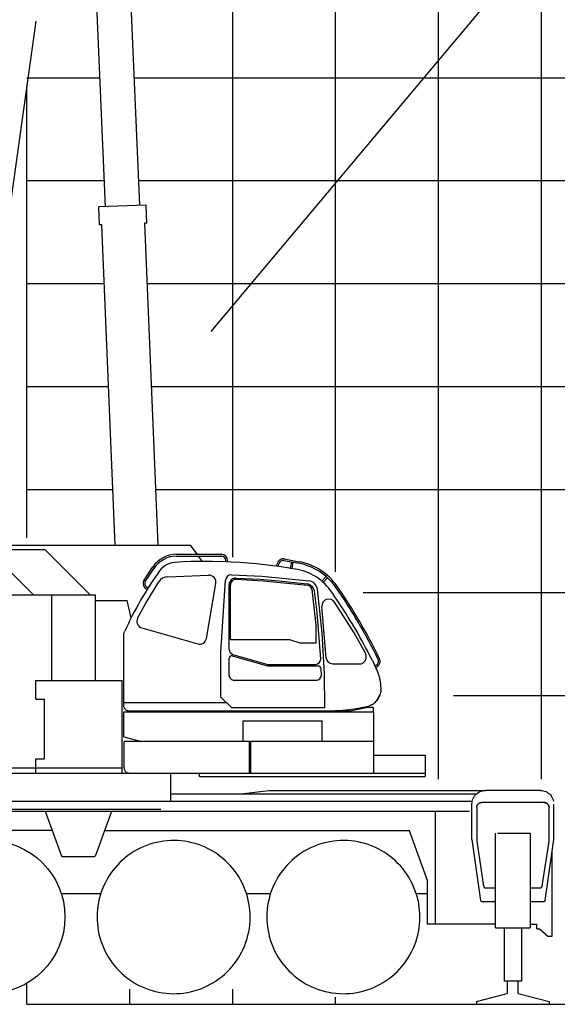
# Model space of a CAD drawing. Extents: x -439399 to 62702, y -349596 to 51651.
# Tile 26 of 63: x -243853 to -238628, y -107206 to -97643. Entities that reach past the tile are written whole.
import ezdxf

# ---------------------------------------------------------------- set-up
doc = ezdxf.new("R2010")
doc.units = 0
doc.layers.get('0').update_dxf_attribs({"linetype": 'CONTINUOUS'})

msp = doc.modelspace()

# ---------------------------------------------------------------- linework, layer by layer
at = {"color": 252, "linetype": 'Continuous'}
for p, q in [((-238782.294651, -105019.450359), (-238782.294651, -63041.318615)), ((-239782.294651, -105019.450359), (-239782.294651, -70156.688751)), ((-240782.294651, -103005.281647), (-240782.294651, -76194.381938)), ((-241782.294651, -102863.162735), (-241782.294651, -82900.201975)), ((-243782.294651, -98206.298473), (-243072.680646, -98206.298473)), ((-242742.398793, -98206.298473), (-128782.294651, -98206.298473)), ((-243782.294651, -99206.298473), (-243030.77137, -99206.298473)), ((-242700.489517, -99206.298473), (-128782.294651, -99206.298473)), ((-243782.294651, -100206.298473), (-243030.891142, -100206.298473)), ((-242616.535555, -100206.298473), (-128782.294651, -100206.298473)), ((-243782.294651, -101206.298473), (-242988.981867, -101206.298473)), ((-242574.62628, -101206.298473), (-128782.294651, -101206.298473)), ((-243782.294651, -102206.298473), (-242947.072591, -102206.298473)), ((-242532.717004, -102206.298473), (-128782.294651, -102206.298473)), ((-240514.849439, -103206.298473), (-128782.294651, -103206.298473)), ((-239635.803416, -104206.298473), (-128782.294651, -104206.298473)), ((-242782.294651, -107206.298473), (-242782.294651, -107058.774404)), ((-241782.294651, -107206.298473), (-241782.294651, -107058.774404)), ((-240782.294651, -107206.298473), (-240782.294651, -107136.47024))]:
    msp.add_line(p, q, dxfattribs=at)
at = {"color": 151, "linetype": 'Continuous'}
for p, q in [((-216581.58112, -70384.839844), (-241995.395368, -100671.844396)), ((-245173.439851, -102747.569985), (-242194.294676, -102747.569985)), ((-244963.317792, -102788.170082), (-243608.997733, -102788.170082)), ((-243166.998212, -103230.170082), (-243608.99742, -102788.170082)), ((-242128.153415, -102835.758217), (-242194.294676, -102747.569985)), ((-242328.344578, -102853.758217), (-241889.318248, -102853.758217)), ((-242327.50858, -102835.758217), (-241892.419639, -102835.758217)), ((-242076.307321, -102904.886252), (-242114.653397, -102853.758217)), ((-241851.34592, -102908.314524), (-241851.34592, -102894.758634)), ((-241833.349338, -102909.091957), (-241833.349338, -102894.828518)), ((-241285.464585, -102895.758122), (-241140.365685, -102922.831011)), ((-241282.499272, -102880.062192), (-241137.527271, -102907.111266)), ((-243718.69663, -103230.170082), (-243968.470774, -102980.395904)), ((-242644.342574, -103085.982845), (-242558.625407, -102957.914824)), ((-242629.458527, -103096.22254), (-242539.581416, -102961.064025)), ((-241980.900486, -102905.009926), (-242042.347629, -102904.632973)), ((-241851.368119, -102908.313565), (-241980.900486, -102905.009926)), ((-241795.63657, -102910.721108), (-241851.368119, -102908.313565)), ((-241355.015973, -102951.650644), (-241349.09818, -102920.345643)), ((-241339.116313, -102953.606396), (-241334.52187, -102929.302073)), ((-241151.292698, -102984.663002), (-241222.613182, -102972.342784)), ((-241221.684533, -102972.503203), (-241209.8441, -102909.867567)), ((-241205.929502, -102975.224798), (-241194.128877, -102912.79975)), ((-242415.840957, -103052.868167), (-242018.253785, -103037.603736)), ((-241897.347629, -103789.23122), (-241852.355846, -103086.747726)), ((-241795.503445, -103035.126334), (-241500.700616, -103046.916276)), ((-241749.438445, -103065.889832), (-241516.228976, -103078.528594)), ((-241744.975433, -103078.316812), (-241486.662633, -103094.16051)), ((-241516.228976, -103078.528594), (-241335.75895, -103093.333503)), ((-241500.700616, -103046.916276), (-241040.308266, -103094.641114)), ((-240915.38055, -103096.007771), (-240874.328271, -103051.53538)), ((-240902.336957, -103108.414888), (-240860.952014, -103063.582344)), ((-242628.334357, -103308.750168), (-242499.746293, -103101.663895)), ((-242627.952865, -103168.073588), (-242615.106522, -103176.616285)), ((-242618.021082, -103153.062913), (-242605.511776, -103161.38124)), ((-242039.000852, -103653.311322), (-241946.919403, -103119.060435)), ((-241817.347629, -103759.6068), (-241817.347629, -103130.218339)), ((-241804.347629, -103664.632973), (-241804.347629, -103134.158971)), ((-241486.662633, -103094.16051), (-241052.602869, -103136.578091)), ((-241335.75895, -103093.333503), (-241060.363211, -103123.6103)), ((-240970.347629, -103525.122276), (-241009.710816, -103178.799391)), ((-240912.524757, -103600.736548), (-240960.058227, -103175.274816)), ((-246131.294651, -103230.170082), (-243117.594639, -103230.170082)), ((-243540.594639, -104061.670082), (-243540.594639, -103230.170082)), ((-243117.594639, -104061.670082), (-243117.594639, -103230.170082)), ((-240962.923731, -103401.377235), (-240988.357328, -103194.690488)), ((-243117.594639, -103284.570107), (-242808.424711, -103284.570107)), ((-242769.523408, -103451.422859), (-242808.424711, -103284.570107)), ((-242706.74252, -103454.447245), (-242628.334357, -103308.750167)), ((-240874.127923, -103843.593263), (-240916.636647, -103344.012858)), ((-240603.011963, -103596.923658), (-240792.434863, -103301.784107)), ((-240927.706939, -103852.892873), (-240962.923731, -103401.377236)), ((-242666.200734, -103550.625582), (-242123.458347, -103706.246254)), ((-240970.347629, -103694.632973), (-240970.347629, -103525.122276)), ((-242842.347629, -104304.633034), (-242842.347629, -103627.575478)), ((-241804.347629, -103664.632973), (-241229.34755, -103664.632973)), ((-241229.34755, -103664.632973), (-241129.348115, -103694.632973)), ((-240889.829736, -103997.322193), (-240912.524757, -103600.736548)), ((-240493.590921, -103795.332534), (-240603.011963, -103596.923659)), ((-241129.348115, -103694.632973), (-240970.347629, -103694.632973)), ((-241897.347629, -104221.733096), (-241897.347629, -103789.23122)), ((-241817.347629, -104009.831976), (-241817.347629, -103845.860047)), ((-241789.058706, -103820.951722), (-241444.31101, -103919.672524)), ((-241781.38131, -103807.390115), (-241442.302905, -103905.021151)), ((-240425.64621, -103867.049388), (-240455.158642, -103808.831145)), ((-241444.31101, -103919.672524), (-240953.323279, -103919.672524)), ((-241442.302905, -103905.021151), (-240978.193363, -103904.878208)), ((-240921.31345, -104008.15934), (-240923.41786, -103948.540967)), ((-240814.253106, -103898.58976), (-240533.224439, -103898.58976)), ((-240401.79265, -103918.406665), (-240389.963108, -103912.850624)), ((-240395.040632, -103932.94392), (-240383.220883, -103927.205782)), ((-240886.205135, -104324.628823), (-240889.829736, -103997.322193)), ((-240368.717057, -103995.321615), (-240357.505272, -104036.440068)), ((-240357.505272, -104036.440068), (-240353.566868, -104054.460854)), ((-243697.293491, -104241.670082), (-243697.293491, -104061.670082)), ((-243697.293491, -104061.670082), (-242857.293491, -104061.670082)), ((-242857.293491, -104959.817147), (-242857.293491, -104061.670082)), ((-241774.613384, -104059.613564), (-240967.462502, -104059.613564)), ((-241794.451877, -104324.628823), (-241897.347629, -104221.73307)), ((-240342.469944, -104154.861244), (-240342.38655, -104144.770557)), ((-243697.293491, -104241.670082), (-243612.293491, -104241.670082)), ((-243612.293491, -104821.670082), (-243612.293491, -104241.670082)), ((-242842.347629, -104274.633034), (-241844.447727, -104274.633034)), ((-241794.451848, -104324.628823), (-240886.205135, -104324.628823)), ((-240466.136991, -104322.870034), (-240629.001531, -104356.921791)), ((-240413.536838, -104322.870034), (-240466.136991, -104322.870034)), ((-240419.565403, -104290.6652), (-240428.950168, -104296.104653)), ((-240413.536838, -104367.833046), (-240413.536838, -104322.870034)), ((-242843.536838, -104367.833046), (-242843.536838, -104603.530922)), ((-240412.194553, -104367.833046), (-242843.536838, -104367.833046)), ((-242782.140234, -104356.921791), (-240629.001531, -104356.921791)), ((-240412.194553, -104959.817147), (-240412.194553, -104367.833046)), ((-241681.694553, -104453.833046), (-240913.536838, -104453.833046)), ((-241681.694553, -104653.570107), (-241681.694553, -104453.833046)), ((-240913.536838, -104653.570107), (-240913.536838, -104453.833046)), ((-242842.217805, -104607.18539), (-242668.572812, -104653.570107)), ((-242838.994602, -104908.970101), (-242838.994602, -104653.570107)), ((-240412.194553, -104653.570107), (-242838.994602, -104653.570107)), ((-241621.294651, -104959.817147), (-241621.294651, -104653.570107)), ((-241608.094455, -104959.817147), (-241608.094455, -104653.570107)), ((-240412.194553, -104785.670082), (-239912.294651, -104785.670082)), ((-239912.294651, -104785.670082), (-239912.294651, -104994.170082)), ((-243697.293491, -104821.670082), (-243612.293491, -104821.670082)), ((-243697.293491, -104959.870034), (-243697.293491, -104821.670082)), ((-250099.294651, -104959.817147), (-239912.294651, -104959.817147)), ((-248100.709373, -104909.870034), (-242857.293491, -104909.870034)), ((-242383.684177, -105232.170082), (-242383.684177, -104960.570107)), ((-242105.492343, -104994.170082), (-242105.492343, -104959.817147)), ((-242105.492343, -104994.170082), (-239912.294651, -104994.170082)), ((-242383.684177, -105163.570084), (-239424.285901, -105163.570084)), ((-241703.903996, -105163.570084), (-241431.599938, -105129.170082)), ((-241431.599938, -105129.170082), (-239343.721018, -105129.170082)), ((-238792.294651, -105129.170082), (-239327.294651, -105129.170082)), ((-248313.600045, -105232.170082), (-239454.45383, -105232.170082)), ((-239457.294651, -105605.47007), (-239457.294651, -105259.170082)), ((-238757.794651, -105245.170082), (-239361.794651, -105245.170082)), ((-238662.294651, -105605.47007), (-238662.294651, -105261.079109)), ((-248312.294651, -105329.170082), (-239480.294651, -105329.170082)), ((-245481.294651, -105312.584297), (-242481.294651, -105312.584297)), ((-243607.165426, -105329.170082), (-243451.085392, -105757.996315)), ((-243113.503879, -105757.996315), (-242957.423919, -105329.170082)), ((-239811.294651, -106429.170082), (-239811.294651, -105329.170082)), ((-239411.794651, -105295.170082), (-239411.794651, -105620.170082)), ((-238707.794651, -105620.170082), (-238707.794651, -105295.170082)), ((-243538.739, -105517.170082), (-248088.843471, -105517.170082)), ((-243025.850312, -105517.170082), (-240061.857883, -105517.170082)), ((-240068.270243, -105517.170082), (-239889.082004, -106009.485321)), ((-239228.782444, -106462.170082), (-239228.782444, -105544.170082)), ((-239208.106174, -105544.170082), (-238890.806858, -105544.170082)), ((-238890.806858, -105544.170082), (-238890.806858, -106462.170082)), ((-239457.294651, -105605.47007), (-239373.511448, -106197.571144)), ((-239411.794651, -105620.170082), (-239344.403537, -106058.21122)), ((-238775.185764, -106058.21122), (-238707.794651, -105620.170082)), ((-238746.077854, -106197.571144), (-238662.294651, -105605.47007)), ((-238676.794651, -106543.170082), (-238676.794651, -105707.942466)), ((-243432.291538, -105771.155922), (-243132.297764, -105771.155922)), ((-239889.082004, -106429.170082), (-239889.082004, -106009.485321)), ((-243449.936876, -106129.170082), (-243060.764011, -106129.170082)), ((-241648.149597, -106129.170082), (-241414.655661, -106129.170082)), ((-239998.149597, -106129.170082), (-239889.082004, -106129.170082)), ((-239324.636448, -106075.170082), (-239228.782444, -106075.170082)), ((-238890.806858, -106075.170082), (-238794.952854, -106075.170082)), ((-239363.61008, -106206.170082), (-239228.782444, -106206.170082)), ((-238890.806858, -106206.170082), (-238755.979221, -106206.170082)), ((-239228.782444, -106429.170082), (-239889.082004, -106429.170082)), ((-238890.806858, -106429.170082), (-238826.794651, -106429.170082)), ((-238826.794651, -106473.170082), (-238826.794651, -106429.170082)), ((-239228.782444, -106462.170082), (-238890.806858, -106462.170082)), ((-239144.783909, -106462.169838), (-239144.783909, -106981.102306)), ((-238974.805393, -106462.16996), (-238974.805393, -106981.102306)), ((-238826.794651, -106473.170082), (-238802.127937, -106473.170082)), ((-238802.127937, -106473.170082), (-238720.461321, -106543.170082)), ((-238720.461321, -106543.170082), (-238676.794651, -106543.170082)), ((-238978.233127, -106981.102306), (-239144.783909, -106981.102306)), ((-239114.784397, -106981.102306), (-239114.784397, -107101.327623)), ((-239007.01926, -107100.781443), (-239007.01926, -106981.102306)), ((-243782.294651, -107206.298473), (-243782.294651, -107051.335376)), ((-239413.794651, -107180.268396), (-239114.784397, -107101.327623)), ((-239007.01926, -107100.781443), (-238705.794651, -107180.416066)), ((-239413.794651, -107180.268396), (-239413.794651, -107206.298473)), ((-238705.794651, -107180.416066), (-238705.794651, -107206.298473)), ((-239413.794651, -107206.298473), (-238705.794651, -107206.298473))]:
    msp.add_line(p, q, dxfattribs=at)
at = {"color": 161, "linetype": 'Continuous'}
for p, q in [((-243020.15843, -99459.534532), (-243206.149287, -95021.594365)), ((-242876.429579, -95008.181005), (-242690.455663, -99445.716928)), ((-242625.516574, -99442.995377), (-243085.109227, -99462.256573)), ((-242618.188884, -99617.841893), (-242625.516574, -99442.995377)), ((-243077.781536, -99637.103088), (-243085.109227, -99462.256573)), ((-243054.786097, -99636.139366), (-243077.781536, -99637.103088)), ((-242924.388294, -102747.569985), (-243054.786097, -99636.139366)), ((-242618.188884, -99617.841893), (-242641.157003, -99618.80447)), ((-242641.157003, -99618.80447), (-242510.032707, -102747.569985))]:
    msp.add_line(p, q, dxfattribs=at)
at = {"color": 10, "linetype": 'Continuous'}
msp.add_line((-244354.120053, -102363.705017), (-243692.908727, -97658.941967), dxfattribs=at)
at = {"color": 14, "linetype": 'Continuous'}
for p, q in [((-243782.294651, -102677.187041), (-243782.294651, -98294.955864)), ((-243782.294651, -107206.298473), (-243782.294651, -107002.259676)), ((-243782.294651, -107206.298473), (-128782.294651, -107206.298473))]:
    msp.add_line(p, q, dxfattribs=at)
at = {"color": 255, "linetype": 'Continuous'}
msp.add_line((-243782.294651, -107206.298473), (-128782.294651, -107206.298473), dxfattribs=at)
at = {"color": 151, "linetype": 'Continuous'}
for points in [[(-242042.351592, -102904.632949), (-242117.562473, -102905.194008), (-242192.869968, -102906.889565), (-242268.243137, -102909.724037), (-242305.945774, -102911.569496), (-242343.735813, -102913.705483)], [(-241357.265092, -102951.942487), (-241391.691623, -102947.139321), (-241472.222385, -102937.233559), (-241552.908909, -102928.635903), (-241633.724338, -102921.34977), (-241714.642795, -102915.376869), (-241795.636448, -102910.718666)], [(-241222.613162, -102972.34267), (-241231.201389, -102970.859047), (-241311.342502, -102958.349282), (-241357.265073, -102951.942356)], [(-240905.945163, -103104.982748), (-240927.137668, -103086.954262), (-240949.362522, -103070.089272), (-240972.523655, -103054.469643), (-240996.517063, -103040.170082), (-241021.232639, -103027.25309), (-241046.54636, -103015.768227), (-241072.334202, -103005.751869), (-241098.471653, -102997.225502), (-241124.832981, -102990.19767), (-241151.292698, -102984.663002)], [(-240866.496311, -103144.720497), (-240867.004123, -103144.11808), (-240885.881077, -103124.067787), (-240905.945163, -103104.982748)], [(-240833.08469, -103186.660805), (-240841.22092, -103175.559731), (-240849.660618, -103164.685951), (-240858.39719, -103154.04728), (-240867.424534, -103143.652016), (-240876.736057, -103133.507973), (-240886.32468, -103123.622719), (-240886.032932, -103123.9235)], [(-240740.153049, -103321.87809), (-240746.303196, -103312.578774), (-240767.652805, -103280.827797), (-240789.234104, -103249.256508), (-240811.045383, -103217.86686), (-240833.08469, -103186.660805)], [(-240455.158642, -103808.831145), (-240472.817356, -103774.648842), (-240490.722385, -103740.63517), (-240508.885227, -103706.765297), (-240527.304416, -103673.042519), (-240545.978245, -103639.469643), (-240564.904514, -103606.049599), (-240584.08176, -103572.785073), (-240603.50803, -103539.678627), (-240623.181125, -103506.733315), (-240643.099582, -103473.951332), (-240663.261448, -103441.335366), (-240683.664524, -103408.887856), (-240704.307102, -103376.611), (-240725.187229, -103344.507118), (-240741.035862, -103320.543373)], [(-242842.347629, -103627.575478), (-242842.207554, -103622.281166), (-242841.786411, -103616.990761), (-242841.084812, -103611.727211), (-242840.104343, -103606.505654), (-242838.847019, -103601.340004), (-242837.316868, -103596.248207), (-242834.965, -103589.85624), (-242832.189487, -103583.650795)], [(-240425.64621, -103867.049388), (-240387.853489, -103948.418007), (-240383.96262, -103957.248696), (-240380.245823, -103966.147499), (-240368.717057, -103995.321615)], [(-240355.785129, -104044.122597), (-240353.566868, -104054.460854), (-240351.765598, -104063.762368), (-240350.192112, -104072.789467), (-240350.153049, -104073.052162)], [(-240350.152789, -104073.052123), (-240347.926243, -104087.986733), (-240346.282688, -104101.770424), (-240342.38655, -104144.770557)], [(-240345.569065, -104178.597573), (-240348.926731, -104190.896279), (-240352.702366, -104201.495644), (-240356.952854, -104211.495827), (-240361.380344, -104220.64457), (-240366.031223, -104229.330605), (-240371.037082, -104237.882057), (-240376.258518, -104246.059181), (-240382.275852, -104254.621559)], [(-240382.275852, -104254.621559), (-240376.258518, -104246.059181), (-240371.037082, -104237.882057), (-240366.031223, -104229.330605), (-240361.380344, -104220.64457), (-240356.952854, -104211.495827), (-240354.752903, -104206.319802)], [(-240342.469944, -104154.861244), (-240343.49094, -104167.104286), (-240345.569065, -104178.597573)], [(-242817.041767, -104348.59842), (-242825.288425, -104342.248268), (-242829.717991, -104337.851357), (-242833.532444, -104332.984597), (-242835.959873, -104329.086525), (-242837.990085, -104325.04789), (-242840.46561, -104318.222084), (-242841.894138, -104311.351845), (-242842.347629, -104304.633034)], [(-240914.019961, -104356.921791), (-240788.01633, -104353.603493), (-240751.964573, -104351.756691), (-240715.844211, -104349.085366), (-240679.848606, -104345.639138), (-240579.961733, -104333.884366)], [(-240579.961733, -104333.884366), (-240517.98508, -104321.426186), (-240500.105442, -104317.618935), (-240482.301243, -104313.614784), (-240464.577366, -104309.415993)], [(-240428.950168, -104296.104653), (-240434.746311, -104298.950356), (-240440.611789, -104301.542885), (-240452.510715, -104305.973549), (-240464.578586, -104309.411354)], [(-240419.565403, -104290.6652), (-240411.423557, -104284.917641), (-240404.125217, -104278.86393), (-240395.629612, -104270.614113), (-240388.405002, -104262.455971), (-240382.275852, -104254.621559)], [(-242817.041767, -104348.59842), (-242808.842502, -104351.833901), (-242803.262424, -104353.427162), (-242782.140234, -104356.921791)], [(-242843.536838, -104603.530922), (-242843.499973, -104604.0933), (-242842.217805, -104607.18539)], [(-242838.994602, -104908.970101), (-242838.91904, -104911.850411), (-242838.296726, -104917.700936), (-242837.077854, -104923.34742), (-242835.322605, -104928.685005), (-242832.387058, -104934.996041), (-242828.83823, -104940.595864), (-242824.12241, -104946.184212), (-242818.934299, -104950.79966), (-242813.407566, -104954.478676), (-242806.596287, -104957.668404), (-242799.576023, -104959.673867), (-242792.447117, -104960.532295), (-242790.594578, -104960.570107)], [(-239457.294651, -105259.170082), (-239456.582737, -105245.581337), (-239454.45383, -105232.141518), (-239450.932346, -105218.997841), (-239446.055393, -105206.29435), (-239439.877659, -105194.170082), (-239432.466526, -105182.757973), (-239423.903049, -105172.183144), (-239414.281955, -105162.561196), (-239403.70676, -105153.997841), (-239392.294651, -105146.58683), (-239380.170627, -105140.409218), (-239367.466526, -105135.532753), (-239354.322971, -105132.010903), (-239340.883518, -105129.882241), (-239327.294651, -105129.170082)], [(-238792.294651, -105129.170082), (-238778.705784, -105129.882241), (-238765.26633, -105132.010903), (-238752.122776, -105135.532753), (-238739.418674, -105140.409218), (-238727.294651, -105146.58683), (-238715.882541, -105153.997841), (-238705.307346, -105162.561196), (-238695.686252, -105172.183144), (-238687.122776, -105182.757973), (-238679.711643, -105194.170082), (-238673.533909, -105206.29435), (-238668.656955, -105218.997841), (-238665.135471, -105232.141518), (-238664.771213, -105234.441754)], [(-239411.794651, -105295.170082), (-239411.716037, -105292.366555), (-239411.480198, -105289.571846), (-239411.088108, -105286.794777), (-239410.541233, -105284.044045), (-239409.840549, -105281.328316), (-239408.988987, -105278.656136), (-239407.988498, -105276.035897), (-239406.842991, -105273.475899), (-239405.555881, -105270.984139), (-239404.131077, -105268.568489), (-239402.572483, -105266.236519), (-239400.886448, -105263.995583), (-239399.076877, -105261.852761), (-239397.15012, -105259.814736), (-239395.112034, -105257.887978), (-239392.968967, -105256.078499), (-239390.728245, -105254.392037), (-239388.396213, -105252.83387), (-239385.980686, -105251.408913), (-239383.488987, -105250.121651), (-239380.928928, -105248.976113), (-239378.308811, -105247.97593), (-239375.636448, -105247.124214), (-239372.920627, -105246.423683), (-239370.170139, -105245.876534), (-239367.392795, -105245.484474), (-239364.598362, -105245.248757), (-239361.794651, -105245.170082)], [(-238707.794651, -105295.170082), (-238707.873264, -105292.366555), (-238708.109104, -105289.571846), (-238708.501194, -105286.794777), (-238709.048069, -105284.044045), (-238709.748752, -105281.328316), (-238710.600315, -105278.656136), (-238711.600803, -105276.035897), (-238712.746311, -105273.475899), (-238714.03342, -105270.984139), (-238715.458225, -105268.568489), (-238717.016819, -105266.236519), (-238718.702854, -105263.995583), (-238720.512424, -105261.852761), (-238722.439182, -105259.814736), (-238724.477268, -105257.887978), (-238726.620334, -105256.078499), (-238728.861057, -105254.392037), (-238731.193088, -105252.83387), (-238733.608616, -105251.408913), (-238736.100315, -105250.121651), (-238738.660373, -105248.976113), (-238741.280491, -105247.97593), (-238743.952854, -105247.124214), (-238746.668674, -105246.423683), (-238749.419162, -105245.876534), (-238752.196506, -105245.484474), (-238754.99094, -105245.248757), (-238757.794651, -105245.170082)], [(-238757.794651, -105245.170082), (-238754.99094, -105245.248757), (-238752.196506, -105245.484474), (-238749.419162, -105245.876534), (-238746.668674, -105246.423683), (-238743.952854, -105247.124214), (-238741.280491, -105247.97593), (-238738.660373, -105248.976113), (-238736.100315, -105250.121651), (-238733.608616, -105251.408913), (-238731.193088, -105252.83387), (-238728.861057, -105254.392037), (-238726.620334, -105256.078499), (-238724.477268, -105257.887978), (-238722.439182, -105259.814736), (-238720.512424, -105261.852761), (-238718.702854, -105263.995583), (-238717.016819, -105266.236519), (-238715.458225, -105268.568489), (-238714.03342, -105270.984139), (-238712.746311, -105273.475899), (-238711.600803, -105276.035897), (-238710.600315, -105278.656136), (-238709.748752, -105281.328316), (-238709.048069, -105284.044045), (-238708.501194, -105286.794777), (-238708.109104, -105289.571846), (-238707.873264, -105292.366555), (-238707.794651, -105295.170082)], [(-241704.373264, -106002.477455), (-241721.543186, -105972.703896), (-241740.069919, -105943.755043), (-241759.913791, -105915.692787), (-241781.032566, -105888.576821), (-241803.381077, -105862.465248), (-241826.911594, -105837.413552), (-241851.57407, -105813.47538), (-241877.315769, -105790.701699), (-241904.08176, -105769.141213), (-241931.814914, -105748.839821), (-241960.456028, -105729.84092), (-241989.944065, -105712.185097), (-242020.216037, -105695.909889), (-242051.207493, -105681.050148), (-242082.851902, -105667.637551), (-242115.082126, -105655.700722), (-242147.829197, -105645.265175), (-242181.023411, -105636.353066), (-242214.593601, -105628.983498), (-242248.468479, -105623.172219), (-242282.575412, -105618.931557), (-242316.842014, -105616.270668), (-242351.194797, -105615.195107), (-242385.560642, -105615.707192), (-242419.866184, -105617.805947), (-242454.038181, -105621.486733), (-242488.003757, -105626.74186), (-242521.690281, -105633.559975), (-242555.026096, -105641.926552), (-242587.939914, -105651.823769), (-242620.361545, -105663.230568), (-242652.221653, -105676.122475), (-242683.452488, -105690.472023), (-242713.987278, -105706.248635), (-242743.760837, -105723.418618), (-242772.70969, -105741.945351), (-242800.771946, -105761.789223), (-242827.887912, -105782.907997), (-242853.999485, -105805.256508), (-242879.051182, -105828.787087), (-242902.989353, -105853.449501), (-242925.763035, -105879.191201), (-242947.32352, -105905.957192), (-242967.624912, -105933.690346), (-242986.623813, -105962.33152), (-243004.279636, -105991.819557), (-243020.554844, -106022.09153), (-243035.414585, -106053.082863), (-243048.827182, -106084.727333), (-243060.764011, -106116.957558), (-243071.199558, -106149.704689), (-243080.111667, -106182.898781), (-243087.481235, -106216.469033), (-243093.292515, -106250.34391), (-243097.533176, -106284.450844), (-243100.194065, -106318.717446), (-243101.269626, -106353.070229), (-243100.757541, -106387.436074), (-243098.658787, -106421.741616), (-243094.978, -106455.913613), (-243089.722873, -106489.879189), (-243082.904758, -106523.565712), (-243074.538181, -106556.901528), (-243064.640964, -106589.815346), (-243053.234165, -106622.236977), (-243040.342258, -106654.097084), (-243025.99271, -106685.327919), (-243010.216099, -106715.862709)], [(-240054.373264, -106002.477455), (-240071.543186, -105972.703896), (-240090.070041, -105943.755043), (-240109.913791, -105915.692787), (-240131.032444, -105888.576821), (-240153.381077, -105862.465248), (-240176.911594, -105837.413552), (-240201.574192, -105813.47538), (-240227.315647, -105790.701699), (-240254.08176, -105769.141213), (-240281.814914, -105748.839821), (-240310.456028, -105729.84092), (-240339.944065, -105712.185097), (-240370.216037, -105695.909889), (-240401.207493, -105681.050148), (-240432.852024, -105667.637551), (-240465.082248, -105655.700722), (-240497.829319, -105645.265175), (-240531.023411, -105636.353066), (-240564.593723, -105628.983498), (-240598.468479, -105623.172219), (-240632.575412, -105618.931557), (-240666.842014, -105616.270668), (-240701.194797, -105615.195107), (-240735.560764, -105615.707192), (-240769.866184, -105617.805947), (-240804.038059, -105621.486733), (-240838.003635, -105626.74186), (-240871.690403, -105633.559975), (-240905.026096, -105641.926552), (-240937.939914, -105651.823769), (-240970.361545, -105663.230568), (-241002.221653, -105676.122475), (-241033.452366, -105690.472023), (-241063.987278, -105706.248635), (-241093.760715, -105723.418618), (-241122.70969, -105741.945351), (-241150.771946, -105761.789223), (-241177.887912, -105782.907997), (-241203.999485, -105805.256508), (-241229.051243, -105828.787087), (-241252.989475, -105853.449501), (-241275.762912, -105879.191201), (-241297.323459, -105905.957192), (-241317.624973, -105933.690346), (-241336.623752, -105962.33152), (-241354.279514, -105991.819557), (-241370.554905, -106022.09153), (-241385.414524, -106053.082863), (-241398.827121, -106084.727333), (-241410.763889, -106116.957558), (-241421.199436, -106149.704689), (-241430.111545, -106182.898781), (-241437.481174, -106216.469033), (-241443.292453, -106250.34391), (-241447.533176, -106284.450844), (-241450.194065, -106318.717446), (-241451.269748, -106353.070229), (-241450.757541, -106387.436074), (-241448.658909, -106421.741616), (-241444.978, -106455.913613), (-241439.722873, -106489.879189), (-241432.904758, -106523.565712), (-241424.538303, -106556.901528), (-241414.640842, -106589.815346), (-241403.234104, -106622.236977), (-241390.342258, -106654.097084), (-241375.992649, -106685.327919), (-241360.216037, -106715.862709)], [(-243451.085392, -105757.996315), (-243448.872287, -105762.33976), (-243445.674167, -105766.018837), (-243441.680973, -105768.814858), (-243437.129978, -105770.561806), (-243432.291538, -105771.155922)], [(-243132.297764, -105771.155922), (-243127.459324, -105770.561806), (-243122.908298, -105768.814858), (-243118.915134, -105766.018837), (-243115.717014, -105762.33976), (-243113.503879, -105757.996315)], [(-243010.216099, -106715.862709), (-242993.046116, -106745.636269), (-242974.519382, -106774.585121), (-242954.67551, -106802.647377), (-242933.556736, -106829.763344), (-242911.208225, -106855.874916), (-242887.677646, -106880.926674), (-242863.015232, -106904.864784), (-242837.273533, -106927.638466), (-242810.507541, -106949.198891), (-242782.774387, -106969.500405), (-242754.133274, -106988.499184), (-242724.645237, -107006.155068), (-242694.373264, -107022.430336), (-242663.381809, -107037.289955), (-242631.7374, -107050.702553), (-242599.507175, -107062.639443), (-242566.760105, -107073.07499), (-242533.565891, -107081.987099), (-242499.995701, -107089.356606), (-242466.120823, -107095.167885), (-242432.013889, -107099.408608), (-242397.747287, -107102.069496), (-242363.394504, -107103.145058), (-242329.02866, -107102.632973), (-242294.723118, -107100.534218), (-242260.55112, -107096.853432), (-242226.585544, -107091.598305), (-242192.899021, -107084.78019), (-242159.563205, -107076.413613), (-242126.649387, -107066.516396), (-242094.227756, -107055.109535), (-242062.367649, -107042.21769), (-242031.136814, -107027.86808), (-242000.602024, -107012.091469), (-241970.828464, -106994.921547), (-241941.879612, -106976.394814), (-241913.817356, -106956.550942), (-241886.701389, -106935.432167), (-241860.589817, -106913.083657), (-241835.538059, -106889.553139), (-241811.599949, -106864.890663), (-241788.826267, -106839.148964), (-241767.265842, -106812.382973), (-241746.964328, -106784.649819), (-241727.965549, -106756.008705), (-241710.309787, -106726.520668), (-241694.034397, -106696.248696), (-241679.174778, -106665.257241), (-241665.76218, -106633.612831), (-241653.825412, -106601.382607), (-241643.389866, -106568.635536), (-241634.477756, -106535.441323), (-241627.108127, -106501.871132), (-241621.296848, -106467.996254), (-241617.056125, -106433.889321), (-241614.395237, -106399.622719), (-241613.319553, -106365.269936), (-241613.83176, -106330.904091), (-241615.930393, -106296.598549), (-241619.611301, -106262.426552), (-241624.866428, -106228.460976), (-241631.684543, -106194.774452), (-241640.050998, -106161.438637), (-241649.948459, -106128.524819), (-241661.355198, -106096.103249), (-241674.247043, -106064.24308), (-241688.596653, -106033.012245), (-241704.373264, -106002.477455)], [(-241360.216037, -106715.862709), (-241343.046116, -106745.636269), (-241324.51926, -106774.585121), (-241304.67551, -106802.647377), (-241283.556858, -106829.763344), (-241261.208225, -106855.874916), (-241237.677707, -106880.926674), (-241213.01511, -106904.864784), (-241187.273655, -106927.638466), (-241160.507541, -106949.198891), (-241132.774387, -106969.500405), (-241104.133274, -106988.499184), (-241074.645237, -107006.155068), (-241044.373264, -107022.430336), (-241013.381809, -107037.289955), (-240981.737278, -107050.702553), (-240949.507053, -107062.639443), (-240916.759983, -107073.07499), (-240883.565891, -107081.987099), (-240849.995578, -107089.356606), (-240816.120823, -107095.167885), (-240782.013889, -107099.408608), (-240747.747287, -107102.069496), (-240713.394504, -107103.145058), (-240679.028537, -107102.632973), (-240644.723118, -107100.534218), (-240610.551243, -107096.853432), (-240576.585666, -107091.598305), (-240542.898899, -107084.78019), (-240509.563205, -107076.413613), (-240476.649387, -107066.516396), (-240444.227756, -107055.109535), (-240412.367649, -107042.21769), (-240381.136936, -107027.86808), (-240350.602024, -107012.091469), (-240320.828586, -106994.921547), (-240291.879612, -106976.394814), (-240263.817356, -106956.550942), (-240236.701389, -106935.432167), (-240210.589817, -106913.083657), (-240185.538059, -106889.553139), (-240161.599827, -106864.890663), (-240138.826389, -106839.148964), (-240117.265842, -106812.382973), (-240096.964328, -106784.649819), (-240077.965549, -106756.008705), (-240060.309787, -106726.520668), (-240044.034397, -106696.248696), (-240029.174778, -106665.257241), (-240015.76218, -106633.612831), (-240003.825412, -106601.382607), (-239993.389866, -106568.635536), (-239984.477756, -106535.441323), (-239977.108127, -106501.871132), (-239971.296848, -106467.996254), (-239967.056125, -106433.889321), (-239964.395237, -106399.622719), (-239963.319553, -106365.269936), (-239963.83176, -106330.904091), (-239965.930393, -106296.598549), (-239969.611301, -106262.426552), (-239974.866428, -106228.460976), (-239981.684543, -106194.774452), (-239990.050998, -106161.438637), (-239999.948459, -106128.524819), (-240011.355198, -106096.103249), (-240024.247043, -106064.24308), (-240038.596653, -106033.012245), (-240054.373264, -106002.477455)], [(-239344.403537, -106058.21122), (-239344.056858, -106059.949074), (-239343.557834, -106061.649391), (-239342.909885, -106063.298867), (-239342.118381, -106064.884438), (-239341.190159, -106066.393837), (-239340.131565, -106067.815102), (-239338.951389, -106069.137062), (-239337.658909, -106070.349404), (-239336.264377, -106071.442543), (-239334.778049, -106072.407936), (-239333.21262, -106073.238014), (-239331.579319, -106073.926186), (-239329.891819, -106074.467201), (-239328.163303, -106074.856667), (-239326.406467, -106075.091591), (-239324.636448, -106075.170082)], [(-238794.952854, -106075.170082), (-238793.182834, -106075.091591), (-238791.425998, -106074.856667), (-238789.697483, -106074.467201), (-238788.009983, -106073.926186), (-238786.376682, -106073.238014), (-238784.811252, -106072.407936), (-238783.324924, -106071.442543), (-238781.930393, -106070.349404), (-238780.637912, -106069.137062), (-238779.457737, -106067.815102), (-238778.399143, -106066.393837), (-238777.47092, -106064.884438), (-238776.679416, -106063.298867), (-238776.031467, -106061.649391), (-238775.532444, -106059.949074), (-238775.185764, -106058.21122)], [(-239373.511448, -106197.571144), (-239372.395237, -106200.947914), (-239370.166721, -106203.720253), (-239367.11008, -106205.537636), (-239363.61008, -106206.170082)], [(-238755.979221, -106206.170082), (-238752.479221, -106205.537636), (-238749.42258, -106203.720253), (-238747.194065, -106200.947914), (-238746.077854, -106197.571144)]]:
    msp.add_lwpolyline(points, dxfattribs=at)
msp.add_circle((-244157.421029, -106359.116498), 743.914767, dxfattribs=at)
for centre, radius, start, end in [((-242327.50858, -103115.446899), 279.688682, 90, 146.205222), ((-242328.344578, -103114.760786), 261.002569, 90, 146.377064), ((-241892.419639, -102894.828518), 59.070301, 0, 90), ((-241892.346337, -102894.758634), 41.000417, 0, 90), ((-241293.154862, -102937.171809), 58.09518, 79.4312, 169.295313), ((-241293.181419, -102937.116994), 42.072626, 79.431146, 169.295235), ((-242331.449649, -103113.766108), 200.435151, 87.911009, 144.216612), ((-241243.050881, -103474.393392), 561.039447, 35.057905, 79.458505), ((-241243.10059, -103474.569524), 577.195392, 35.069521, 79.440594), ((-239794.624397, -104942.264303), 3327.556512, 144.216612, 155.902437), ((-242595.224843, -103118.857819), 59.104276, 146.205222, 236.376469), ((-242411.872694, -103156.228091), 103.436072, 92.198658, 148.162217), ((-242015.580792, -103107.226219), 69.673776, 350.220798, 92.198658), ((-241797.291607, -103090.274411), 55.17706, 88.14285, 176.335397), ((-241752.924721, -103130.218339), 64.422908, 86.897896, 180), ((-241748.400529, -103134.158971), 55.9471, 86.490142, 180), ((-242595.319707, -103118.924022), 40.99776, 146.377064, 236.377243), ((-241066.474165, -103193.567135), 58.067979, 0, 84.418612), ((-241069.272367, -103204.647393), 81.525355, 0, 83.726141), ((-241050.879823, -103185.421593), 91.386648, 6.374769, 84.081787), ((-244921.189814, -106056.266162), 5054.898622, 25.79951, 35.065948), ((-244950.924597, -106073.811959), 5105.306401, 25.829019, 35.035358), ((-240849.304775, -103338.283666), 67.575178, 32.692669, 184.863517), ((-242647.72957, -103486.205582), 67.015821, 151.712693, 254.002333), ((-242104.941808, -103641.94599), 66.913231, 254.010802, 350.220798), ((-241767.623033, -103759.6068), 49.724596, 180, 253.937273), ((-241792.464232, -103845.860047), 24.883397, 74.020582, 180), ((-240978.208924, -103854.355062), 50.523148, 270.017647, 0), ((-240814.253106, -103838.498583), 60.091177, 184.863517, 270), ((-240556.667726, -103830.11893), 72.033163, 288.09443, 28.876414), ((-240407.642048, -103874.788358), 57.819787, 294.980687, 26.776648), ((-240953.323279, -103949.596568), 29.924044, 0, 90), ((-240407.723432, -103874.869473), 41.928414, 295.061208, 25.794873), ((-241767.455839, -104009.721652), 49.891912, 179.999921, 270), ((-240971.348672, -104009.560071), 50.053493, 270, 0)]:
    msp.add_arc(centre, radius, start, end, dxfattribs=at)

doc.saveas('drawing.dxf')
